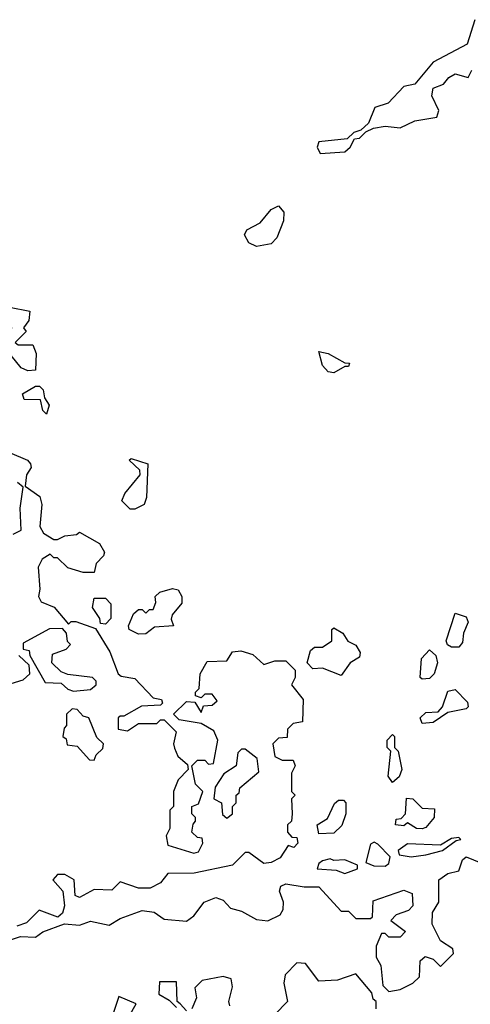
# Model space of a CAD drawing. Extents: x 2668140 to 2765664, y 823621 to 955240.
# Tile 226 of 256: x 2714022 to 2715246, y 868207 to 870882. Entities that reach past the tile are written whole.
import ezdxf

# ---------------------------------------------------------------- set-up
doc = ezdxf.new("R2010")
doc.units = 0

msp = doc.modelspace()

# ---------------------------------------------------------------- linework, layer by layer
at = {"layer": '0CON02XD'}
for points in [[(2715258.3, 870881.7), (2715237.5, 870815), (2715145, 870766.7), (2715095, 870706.2), (2715065, 870700), (2715022.5, 870655), (2714987, 870643), (2714969.5, 870600.5), (2714948.3, 870581.7), (2714930, 870575), (2714911.7, 870558.3), (2714835, 870550), (2714830, 870535), (2714838.3, 870518.3), (2714905, 870522.9), (2714920, 870535), (2714931.7, 870558.3), (2714945, 870560), (2714962.5, 870577.5), (2714983.3, 870586.7), (2715015, 870592.5), (2715055, 870587.5), (2715095, 870606.7), (2715155, 870616.7), (2715160.8, 870635), (2715141.8, 870675), (2715144.6, 870695.4), (2715173.3, 870706.7), (2715188, 870725), (2715205, 870734.2), (2715240, 870725), (2715250, 870745)], [(2714665, 870266), (2714645, 870276), (2714632.4, 870297.6), (2714639.1, 870310.9), (2714675, 870330), (2714705, 870366), (2714725, 870375.8), (2714739.3, 870359.3), (2714738.6, 870335), (2714720.7, 870289.3), (2714705, 870273.3), (2714665, 870266)], [(2714045, 869927.5), (2714026.4, 869936.4), (2713999.5, 869969.5), (2713978.8, 869985), (2713980, 869995), (2713997.5, 870012.5), (2713992, 870025), (2714001.2, 870045), (2713985.7, 870084.3), (2713995, 870101.2), (2714050, 870090), (2714047.5, 870065), (2714032.5, 870045), (2714040, 870035), (2714010, 870005), (2714018.3, 869998.3), (2714058.3, 869998.3), (2714067.5, 869975), (2714065, 869930), (2714045, 869927.5)], [(2714875, 869922.5), (2714860, 869925), (2714845, 869942.5), (2714835, 869980), (2714860, 869975), (2714905, 869950), (2714918.3, 869948.3), (2714915, 869940), (2714905, 869940), (2714875, 869922.5)], [(2714095, 869810), (2714085, 869820), (2714079.3, 869849.3), (2714035, 869850), (2714030, 869865), (2714065, 869886.7), (2714076.2, 869886.2), (2714086.1, 869876.1), (2714090, 869855), (2714102.5, 869835), (2714095, 869810)], [(2713995, 869706.2), (2714043.3, 869685), (2714052, 869675), (2714054, 869665), (2714041.2, 869645), (2714037.5, 869615), (2714077, 869587), (2714082.5, 869565), (2714077.5, 869505), (2714087, 869487), (2714115, 869470), (2714125, 869470), (2714145, 869480), (2714177, 869483), (2714185, 869490), (2714239.3, 869459.3), (2714252.5, 869435), (2714250, 869425), (2714230, 869405), (2714225, 869380), (2714195, 869380), (2714153, 869393), (2714125, 869420), (2714115, 869420), (2714105, 869430), (2714083.6, 869416.4), (2714072.5, 869395), (2714077.5, 869335), (2714073.3, 869315), (2714080.7, 869300.7), (2714116.4, 869286.4), (2714155, 869240), (2714162.5, 869247.5), (2714175, 869247.5), (2714228.3, 869228.3), (2714267.5, 869165), (2714290, 869105), (2714298.3, 869098.3), (2714335, 869092.5), (2714385, 869040), (2714407.5, 869035), (2714410, 869025), (2714405, 869020), (2714353, 869017), (2714305, 868990), (2714295, 868990), (2714290, 868985), (2714290, 868955), (2714315, 868950), (2714345, 868970), (2714395, 868970), (2714405, 868980), (2714415, 868980), (2714447, 868947), (2714440, 868915), (2714443, 868903), (2714451.7, 868881.7), (2714478.3, 868858.3), (2714480, 868845), (2714453, 868817), (2714440, 868785), (2714440, 868745), (2714430, 868735), (2714430, 868685), (2714420, 868665), (2714425, 868640), (2714495, 868617.5), (2714508.3, 868621.7), (2714520, 868645), (2714518.3, 868658.3), (2714505, 868660), (2714490, 868675), (2714493, 868697), (2714500, 868705), (2714500, 868715), (2714490, 868725), (2714490, 868745), (2714508.3, 868751.7), (2714520, 868785), (2714500, 868805), (2714490, 868855), (2714505, 868870), (2714525, 868870), (2714535, 868860), (2714548.3, 868861.7), (2714560, 868925), (2714550, 868950), (2714515, 868970), (2714455, 868980), (2714440, 868995), (2714475, 869030), (2714498.3, 869028.3), (2714515, 869000), (2714521.7, 869018.3), (2714545, 869020), (2714558.3, 869031.7), (2714545, 869050), (2714525, 869050), (2714515, 869040), (2714500, 869045), (2714500, 869055), (2714510, 869065), (2714512.5, 869105), (2714531.7, 869138.3), (2714585, 869140), (2714600, 869165), (2714623, 869167), (2714655, 869157.5), (2714685, 869130), (2714715, 869140), (2714745, 869140), (2714770, 869115), (2714770, 869095), (2714760, 869075), (2714792.5, 869035), (2714790, 868975), (2714765, 868970), (2714750, 868955), (2714748.3, 868931.7), (2714725, 868930), (2714710, 868915), (2714715, 868880), (2714735, 868870), (2714765, 868870), (2714770, 868855), (2714760, 868835), (2714760, 868785), (2714770, 868775), (2714760, 868765), (2714762.5, 868725), (2714760, 868705), (2714750, 868695), (2714750, 868675), (2714761.7, 868661.7), (2714775, 868660), (2714777.5, 868645), (2714767, 868633), (2714751.7, 868638.3), (2714730, 868605), (2714705, 868592.5), (2714685, 868590), (2714645, 868620), (2714635, 868620), (2714600, 868585), (2714496.1, 868563.9), (2714425, 868562.5), (2714405, 868537.5), (2714377, 868523), (2714345, 868522.5), (2714295, 868540), (2714272.5, 868517.5), (2714225, 868518.8), (2714185, 868497.5), (2714173, 868503), (2714170, 868545), (2714145, 868560), (2714125, 868560), (2714112.5, 868545), (2714140, 868515), (2714143.8, 868475), (2714138.8, 868455), (2714126, 868444), (2714075, 868463.3), (2714041.1, 868428.9), (2714015, 868419.2)], [(2714335, 869552.5), (2714322.5, 869552.5), (2714300, 869575), (2714307.5, 869595), (2714350, 869645), (2714348.3, 869658.3), (2714320, 869685), (2714325, 869690), (2714370, 869675), (2714366.4, 869583.6), (2714360, 869565), (2714335, 869552.5)], [(2714005, 869484.2), (2714026.7, 869495), (2714023.6, 869555), (2714031.7, 869611.7), (2714016.7, 869625)], [(2714345, 869212.5), (2714320, 869225), (2714317.5, 869235), (2714331.7, 869268.3), (2714345, 869280), (2714355, 869280), (2714365, 869270), (2714375, 869280), (2714385, 869280), (2714391.7, 869298.3), (2714390, 869315), (2714403, 869327), (2714437, 869337), (2714453, 869333), (2714462.5, 869315), (2714463, 869297), (2714436.7, 869265), (2714433.3, 869253.3), (2714440, 869235), (2714388.3, 869231.7), (2714365, 869213.3), (2714345, 869212.5)], [(2714255, 869240), (2714241.7, 869241.7), (2714240, 869255), (2714220, 869285), (2714225, 869310), (2714255, 869310), (2714270, 869295), (2714270, 869255), (2714255, 869240)], [(2715215, 869177.5), (2715195, 869177.5), (2715183.6, 869183.6), (2715180, 869195), (2715205, 869270), (2715235, 869260), (2715240, 869245), (2715227.5, 869215), (2715225, 869190), (2715215, 869177.5)], [(2714168.3, 869058.3), (2714215, 869062.5), (2714230, 869075), (2714230, 869085), (2714220, 869095), (2714153, 869103), (2714135, 869110), (2714110, 869135), (2714111.7, 869158.3), (2714148.3, 869171.7), (2714160, 869185), (2714152.5, 869192.5), (2714150, 869215), (2714138.3, 869228.3), (2714103, 869227), (2714031.7, 869188.3), (2714031.7, 869171.7), (2714048.3, 869168.3), (2714050, 869155), (2714091.7, 869081.7), (2714135, 869080), (2714153, 869063), (2714168.3, 869058.3)], [(2714895, 869100), (2714845, 869120), (2714818.3, 869118.3), (2714802.5, 869135), (2714811.7, 869168.3), (2714823, 869177), (2714845, 869177.5), (2714870, 869195), (2714870, 869225), (2714875, 869230), (2714900, 869215), (2714913.6, 869193.6), (2714935, 869182.5), (2714947, 869163), (2714945, 869150), (2714920, 869135), (2714895, 869100)], [(2715115, 869090), (2715110, 869095), (2715113, 869147), (2715135, 869170), (2715152.5, 869155), (2715156.7, 869135), (2715147.5, 869105), (2715135, 869092.5), (2715115, 869090)], [(2713945, 869062.5), (2714031.7, 869088.3), (2714050, 869105), (2714048.3, 869128.3), (2714020, 869155)], [(2715115, 868970), (2715110, 868985), (2715125, 869000), (2715158.3, 869001.7), (2715170, 869015), (2715185, 869057.5), (2715205, 869062.5), (2715238.3, 869028.3), (2715240, 869015), (2715235, 869010), (2715185, 869000), (2715145, 868972.5), (2715115, 868970)], [(2714225, 868870), (2714230, 868885), (2714248.3, 868901.7), (2714250, 868915), (2714231.7, 868931.7), (2714210, 868985), (2714195, 868990), (2714178.3, 869008.3), (2714165, 869010), (2714150, 868995), (2714150, 868965), (2714143, 868957), (2714140, 868935), (2714148.3, 868928.3), (2714151.7, 868911.7), (2714178.3, 868908.3), (2714211.7, 868871.7), (2714225, 868870)], [(2715035, 868810), (2715023, 868827), (2715030, 868895), (2715020, 868905), (2715020, 868925), (2715035, 868940), (2715040, 868935), (2715040, 868905), (2715050, 868895), (2715060, 868845), (2715052.5, 868825), (2715035, 868810)], [(2714585, 868712.5), (2714600, 868725), (2714600, 868745), (2714610, 868755), (2714610, 868775), (2714618.3, 868781.7), (2714620, 868795), (2714671.7, 868838.3), (2714667.5, 868875), (2714635, 868900), (2714625, 868900), (2714615, 868890), (2714610, 868855), (2714577, 868833), (2714553, 868797), (2714550, 868765), (2714570, 868755), (2714573, 868723), (2714585, 868712.5)], [(2715115, 868683.8), (2715100, 868685), (2715075, 868700), (2715065, 868692.5), (2715042.5, 868695), (2715045, 868710), (2715058.3, 868711.7), (2715070, 868725), (2715072.5, 868767.5), (2715090, 868765), (2715115, 868740), (2715148.3, 868738.3), (2715147.5, 868715), (2715125, 868687.5), (2715115, 868683.8)], [(2714835, 868670), (2714830, 868695), (2714858.3, 868711.7), (2714877, 868753), (2714888.3, 868761.7), (2714901.7, 868761.7), (2714907.5, 868755), (2714907.5, 868725), (2714897, 868693), (2714875, 868672.5), (2714835, 868670)], [(2715085, 868607.5), (2715125, 868613.3), (2715170, 868625), (2715207.5, 868652.5), (2715220, 868655), (2715215, 868660), (2715195, 868657.5), (2715165, 868640), (2715075, 868643.3), (2715050, 868625), (2715053, 868613), (2715085, 868607.5)], [(2715015, 868582.5), (2715025, 868590), (2715028.3, 868608.3), (2714995, 868642.5), (2714985, 868647.5), (2714975, 868642.5), (2714962.5, 868592.5), (2714983.6, 868583.6), (2715015, 868582.5)], [(2713997.7, 868382.3), (2714025, 868391.2), (2714065, 868390), (2714085, 868404), (2714144, 868426), (2714185, 868422), (2714215, 868432.9), (2714265, 868422), (2714295, 868440.8), (2714355, 868462.5), (2714387.9, 868457.9), (2714415, 868438.8), (2714475, 868433.3), (2714495, 868447.5), (2714523.3, 868485), (2714555, 868497.3), (2714575, 868490), (2714595, 868468.8), (2714625, 868460), (2714665, 868437.5), (2714696.4, 868433.6), (2714729.3, 868450.7), (2714737.5, 868465), (2714738.8, 868485), (2714727.5, 868515), (2714731.8, 868528.2), (2714745, 868534.3), (2714795, 868526), (2714835, 868526.7), (2714895, 868460), (2714915, 868460), (2714935, 868440), (2714975, 868440), (2714980, 868445), (2714981.7, 868488.3), (2715065, 868517.5), (2715088.3, 868508.3), (2715090, 868475), (2715078.3, 868461.7), (2715045, 868450), (2715030, 868435), (2715070, 868405), (2715055, 868390), (2715025, 868390), (2715015, 868400), (2715005, 868400), (2714990, 868365), (2714990, 868335), (2715003, 868313), (2715008.3, 868258.3), (2715025, 868242.5), (2715055, 868247.5), (2715090, 868265), (2715108.3, 868281.7), (2715110, 868325), (2715123, 868337), (2715145, 868330), (2715165, 868310), (2715200, 868345), (2715198.3, 868358.3), (2715165, 868380), (2715142.5, 868425), (2715143, 868457), (2715160, 868485), (2715160, 868545), (2715185, 868562.5), (2715215, 868570), (2715225, 868600), (2715235, 868607.5), (2715290, 868585)], [(2714905, 868562.5), (2714940, 868575), (2714940, 868585), (2714905, 868600), (2714875, 868597.5), (2714865, 868602.5), (2714845, 868596.7), (2714835, 868590), (2714830, 868575), (2714881.7, 868571.7), (2714905, 868562.5)], [(2714990, 868195), (2714990, 868215), (2714981.7, 868221.7), (2714978.3, 868238.3), (2714935, 868290), (2714885, 868272.5), (2714835, 868270), (2714798.3, 868318.3), (2714775, 868320), (2714743, 868287), (2714740, 868265), (2714750, 868215), (2714715, 868180)], [(2714475, 868190), (2714458.3, 868208.3), (2714450, 868215), (2714448.3, 868268.3), (2714401.7, 868268.3), (2714400, 868235), (2714428.3, 868218.3), (2714448.3, 868198.3)], [(2714593, 868203), (2714590, 868215), (2714600, 868255), (2714596.7, 868276.7), (2714575, 868282.5), (2714518.3, 868271.7), (2714498.3, 868251.7), (2714502.5, 868225), (2714490, 868195)], [(2714320, 868175), (2714338.3, 868208.3), (2714291.7, 868228.3), (2714275, 868180)]]:
    msp.add_lwpolyline(points, dxfattribs=at)

doc.saveas('drawing.dxf')
